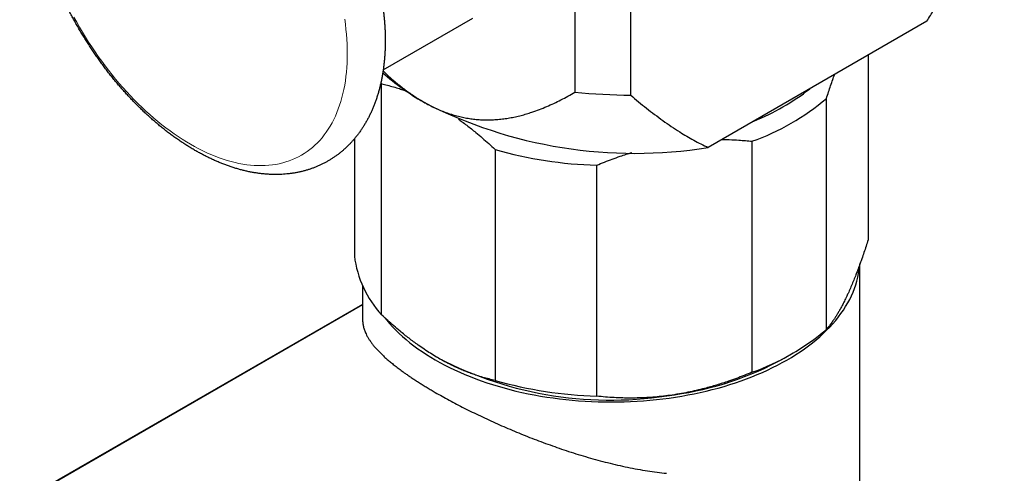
# Model space of a CAD drawing. Header units: millimetres. Extents: x 8 to 1136, y 12 to 650.
# Tile 37 of 49: x 991 to 1049, y 207 to 233. Entities that reach past the tile are written whole.
import ezdxf

# ---------------------------------------------------------------- set-up
doc = ezdxf.new("R2010")
doc.units = ezdxf.units.MM

msp = doc.modelspace()

# ---------------------------------------------------------------- linework, layer by layer
at = {"color": 7, "linetype": 'Continuous', "lineweight": 30}
for p, q in [((1023.556, 258.605), (1023.556, 228.845)), ((1026.814, 228.676), (1026.814, 258.436)), ((1012.384, 230.156), (1017.608, 233.172)), ((1044.079, 232.986), (1031.332, 225.627)), ((1040.659, 231.012), (1040.659, 220.236)), ((1012.243, 229.387), (1012.288, 229.335)), ((1012.288, 215.862), (1012.288, 229.335)), ((1038.227, 215.014), (1038.227, 228.487)), ((1010.704, 226.131), (1010.704, 219.285)), ((1033.884, 225.984), (1033.884, 212.511)), ((1018.906, 225.508), (1018.906, 212.035)), ((1024.834, 211.115), (1024.834, 224.588)), ((1040.182, 205.267), (1040.182, 218.829)), ((1011.182, 217.544), (1011.182, 215.561)), ((1011.182, 216.471), (803.986, 97.051)), ((1035.759, 213.332), (1036.29, 213.639))]:
    msp.add_line(p, q, dxfattribs=at)
at = {"color": 252, "linetype": 'Continuous', "lineweight": 0}
msp.add_line((1011.182, 216.435), (804.106, 97.083), dxfattribs=at)
at = {"color": 252, "linetype": 'Continuous', "lineweight": 0, "flags": 128}
msp.add_lwpolyline([(994.351, 233.228), (994.514, 232.931), (994.681, 232.637), (994.852, 232.345), (995.028, 232.056), (995.208, 231.77), (995.392, 231.487), (995.58, 231.207), (995.772, 230.931), (995.967, 230.658), (996.166, 230.39), (996.369, 230.126), (996.575, 229.866), (996.783, 229.61), (996.995, 229.359), (997.21, 229.113), (997.427, 228.872), (997.647, 228.635), (997.87, 228.405), (998.094, 228.179), (998.321, 227.96), (998.549, 227.746), (998.78, 227.538), (999.012, 227.336), (999.245, 227.14), (999.48, 226.95), (999.716, 226.767), (999.953, 226.591), (1000.191, 226.421), (1000.429, 226.258), (1000.668, 226.102), (1000.907, 225.953), (1001.146, 225.812), (1001.386, 225.677), (1001.625, 225.55), (1001.864, 225.43), (1002.102, 225.318), (1002.34, 225.213), (1002.577, 225.116), (1002.813, 225.027), (1003.047, 224.945), (1003.281, 224.871), (1003.513, 224.805), (1003.743, 224.747), (1003.972, 224.697), (1004.199, 224.655), (1004.423, 224.621), (1004.646, 224.595), (1004.865, 224.578), (1005.083, 224.568), (1005.298, 224.566), (1005.509, 224.573), (1005.718, 224.587), (1005.924, 224.61), (1006.126, 224.64), (1006.325, 224.679), (1006.521, 224.726), (1006.713, 224.78), (1006.901, 224.843), (1007.085, 224.913), (1007.265, 224.992), (1007.44, 225.078), (1007.612, 225.172), (1007.779, 225.273), (1007.941, 225.383), (1008.099, 225.499), (1008.252, 225.623), (1008.401, 225.755), (1008.544, 225.894), (1008.682, 226.04), (1008.815, 226.193), (1008.943, 226.353), (1009.065, 226.52), (1009.182, 226.693), (1009.293, 226.874), (1009.399, 227.06), (1009.5, 227.254), (1009.594, 227.453), (1009.683, 227.659), (1009.766, 227.87), (1009.843, 228.087), (1009.914, 228.31), (1009.978, 228.539), (1010.037, 228.773), (1010.09, 229.012), (1010.137, 229.256), (1010.177, 229.505), (1010.212, 229.759), (1010.24, 230.017), (1010.262, 230.28), (1010.278, 230.547), (1010.287, 230.817), (1010.29, 231.092), (1010.287, 231.37), (1010.278, 231.652), (1010.262, 231.937), (1010.24, 232.225), (1010.212, 232.515), (1010.177, 232.809), (1010.137, 233.104)], dxfattribs=at)
at = {"color": 7, "linetype": 'Continuous', "lineweight": 30, "flags": 128}
msp.add_lwpolyline([(1012.484, 215.681), (1012.589, 215.551), (1012.757, 215.354), (1012.933, 215.16), (1013.118, 214.969), (1013.312, 214.78), (1013.515, 214.595), (1013.725, 214.413), (1013.944, 214.233), (1014.171, 214.058), (1014.406, 213.886), (1014.648, 213.717), (1014.898, 213.552), (1015.156, 213.391), (1015.42, 213.234), (1015.692, 213.081), (1015.971, 212.932), (1016.256, 212.787), (1016.547, 212.647), (1016.845, 212.511), (1017.149, 212.38), (1017.459, 212.254), (1017.775, 212.132), (1018.095, 212.015), (1018.422, 211.902), (1018.753, 211.795), (1019.088, 211.693), (1019.429, 211.596), (1019.773, 211.504), (1020.122, 211.417), (1020.474, 211.336), (1020.83, 211.26), (1021.19, 211.189), (1021.552, 211.124), (1021.917, 211.065), (1022.285, 211.01), (1022.655, 210.962), (1023.028, 210.919), (1023.402, 210.882), (1023.777, 210.85), (1024.154, 210.824), (1024.532, 210.804), (1024.911, 210.789), (1025.29, 210.781), (1025.67, 210.778), (1026.05, 210.78), (1026.429, 210.789), (1026.808, 210.803), (1027.186, 210.823), (1027.563, 210.848), (1027.938, 210.88), (1028.313, 210.917), (1028.685, 210.959), (1029.055, 211.007), (1029.423, 211.061), (1029.789, 211.12), (1030.151, 211.185), (1030.511, 211.255), (1030.867, 211.331), (1031.22, 211.412), (1031.569, 211.499), (1031.913, 211.59), (1032.254, 211.687), (1032.59, 211.789), (1032.922, 211.896), (1033.248, 212.008), (1033.569, 212.124), (1033.885, 212.246), (1034.195, 212.372), (1034.499, 212.503), (1034.798, 212.639), (1035.09, 212.779), (1035.375, 212.923), (1035.654, 213.072), (1035.926, 213.225), (1036.191, 213.381), (1036.449, 213.542), (1036.7, 213.707), (1036.943, 213.875), (1037.178, 214.047), (1037.405, 214.223), (1037.625, 214.402), (1037.836, 214.584), (1038.039, 214.769), (1038.233, 214.957), (1038.419, 215.148), (1038.596, 215.342), (1038.764, 215.539), (1038.923, 215.737), (1039.073, 215.939), (1039.214, 216.142), (1039.346, 216.348), (1039.468, 216.555), (1039.581, 216.764), (1039.684, 216.975), (1039.778, 217.188), (1039.862, 217.401), (1039.937, 217.616), (1040.001, 217.832), (1040.056, 218.049), (1040.101, 218.267), (1040.136, 218.485), (1040.161, 218.703), (1040.168, 218.784)], dxfattribs=at)
at = {"color": 7, "linetype": 'Continuous', "lineweight": 30}
for centre, radius, start, end in [((1021.645, 240.424), 13.972, 228.33635, 240.31111), ((1027.09, 265.58), 36.905, 264.50505, 269.5711), ((1028.994, 239.593), 13.397, 291.91644, 308.07818), ((1027.049, 252.069), 26.787, 242.6068, 279.20027), ((1029.172, 239.177), 14.01, 289.65116, 310.26426), ((1025.537, 248.676), 24.098, 254.03034, 268.32829), ((1016.807, 220.031), 6.149, 186.96727, 222.68984), ((1029.172, 225.704), 14.01, 289.65116, 310.26426), ((1025.656, 232.75), 21.865, 242.60993, 279.74869), ((1026.823, 229.49), 18.464, 277.89397, 298.94696), ((1025.537, 235.203), 24.098, 254.03034, 268.32829)]:
    msp.add_arc(centre, radius, start, end, dxfattribs=at)
for points, knots in [([(993.109, 235.73), (993.128, 235.683), (993.18, 235.547), (993.271, 235.324), (993.381, 235.06), (993.495, 234.797), (993.613, 234.535), (993.734, 234.274), (993.859, 234.014), (993.988, 233.755), (994.119, 233.498), (994.254, 233.242), (994.392, 232.988), (994.534, 232.735), (994.679, 232.484), (994.826, 232.235), (994.977, 231.988), (995.131, 231.743), (995.288, 231.5), (995.447, 231.259), (995.61, 231.021), (995.775, 230.785), (995.943, 230.552), (996.113, 230.321), (996.286, 230.093), (996.462, 229.868), (996.64, 229.646), (996.82, 229.427), (997.003, 229.211), (997.188, 228.998), (997.375, 228.789), (997.564, 228.583), (997.755, 228.38), (997.948, 228.181), (998.143, 227.985), (998.34, 227.794), (998.538, 227.606), (998.738, 227.422), (998.94, 227.242), (999.143, 227.066), (999.348, 226.894), (999.554, 226.727), (999.762, 226.563), (999.971, 226.404), (1000.181, 226.25), (1000.392, 226.1), (1000.604, 225.955), (1000.817, 225.815), (1001.031, 225.679), (1001.245, 225.548), (1001.46, 225.423), (1001.676, 225.302), (1001.893, 225.186), (1002.11, 225.076), (1002.327, 224.971), (1002.544, 224.871), (1002.762, 224.776), (1002.98, 224.687), (1003.197, 224.604), (1003.414, 224.526), (1003.631, 224.454), (1003.848, 224.388), (1004.064, 224.327), (1004.279, 224.272), (1004.493, 224.223), (1004.707, 224.18), (1004.919, 224.143), (1005.13, 224.112), (1005.34, 224.087), (1005.549, 224.067), (1005.755, 224.054), (1005.961, 224.046), (1006.164, 224.045), (1006.365, 224.049), (1006.565, 224.06), (1006.762, 224.076), (1006.957, 224.097), (1007.149, 224.125), (1007.34, 224.158), (1007.528, 224.197), (1007.713, 224.242), (1007.895, 224.292), (1008.075, 224.347), (1008.253, 224.408), (1008.427, 224.475), (1008.599, 224.546), (1008.767, 224.624), (1008.933, 224.706), (1009.096, 224.793), (1009.255, 224.886), (1009.412, 224.984), (1009.565, 225.087), (1009.715, 225.195), (1009.862, 225.308), (1010.005, 225.426), (1010.145, 225.549), (1010.282, 225.677), (1010.415, 225.809), (1010.545, 225.947), (1010.671, 226.089), (1010.793, 226.237), (1010.912, 226.388), (1011.026, 226.545), (1011.137, 226.706), (1011.244, 226.872), (1011.347, 227.043), (1011.446, 227.218), (1011.541, 227.397), (1011.632, 227.581), (1011.719, 227.769), (1011.801, 227.961), (1011.879, 228.158), (1011.952, 228.358), (1012.021, 228.562), (1012.086, 228.771), (1012.146, 228.983), (1012.201, 229.198), (1012.252, 229.417), (1012.298, 229.639), (1012.339, 229.865), (1012.376, 230.094), (1012.408, 230.325), (1012.435, 230.56), (1012.458, 230.797), (1012.476, 231.036), (1012.489, 231.279), (1012.498, 231.523), (1012.502, 231.77), (1012.501, 232.018), (1012.496, 232.269), (1012.486, 232.522), (1012.471, 232.776), (1012.452, 233.032), (1012.428, 233.289), (1012.4, 233.548), (1012.367, 233.808), (1012.33, 234.069), (1012.289, 234.331), (1012.243, 234.594), (1012.193, 234.858), (1012.138, 235.123), (1012.08, 235.388), (1012.017, 235.654), (1011.95, 235.92), (1011.878, 236.187), (1011.803, 236.453), (1011.723, 236.72), (1011.64, 236.987), (1011.552, 237.254), (1011.461, 237.521), (1011.366, 237.787), (1011.267, 238.053), (1011.164, 238.318), (1011.057, 238.583), (1010.947, 238.846), (1010.832, 239.11), (1010.715, 239.372), (1010.594, 239.633), (1010.469, 239.893), (1010.341, 240.152), (1010.209, 240.409), (1010.074, 240.665), (1009.936, 240.919), (1009.795, 241.172), (1009.65, 241.423), (1009.502, 241.672), (1009.352, 241.919), (1009.198, 242.164), (1009.041, 242.407), (1008.882, 242.648), (1008.719, 242.886), (1008.554, 243.122), (1008.386, 243.356), (1008.216, 243.586), (1008.043, 243.814), (1007.868, 244.039), (1007.69, 244.262), (1007.509, 244.481), (1007.327, 244.697), (1007.142, 244.91), (1006.955, 245.119), (1006.766, 245.326), (1006.575, 245.528), (1006.382, 245.727), (1006.187, 245.923), (1005.99, 246.115), (1005.792, 246.303), (1005.592, 246.487), (1005.39, 246.667), (1005.187, 246.843), (1004.982, 247.015), (1004.776, 247.183), (1004.568, 247.346), (1004.36, 247.505), (1004.15, 247.66), (1003.939, 247.809), (1003.727, 247.955), (1003.514, 248.095), (1003.3, 248.231), (1003.085, 248.362), (1002.87, 248.488), (1002.654, 248.609), (1002.438, 248.725), (1002.221, 248.835), (1002.004, 248.941), (1001.786, 249.04), (1001.569, 249.135), (1001.351, 249.224), (1001.134, 249.308), (1000.916, 249.386), (1000.699, 249.458), (1000.483, 249.524), (1000.267, 249.585), (1000.052, 249.64), (999.837, 249.689), (999.624, 249.733), (999.411, 249.77), (999.2, 249.801), (998.99, 249.827), (998.782, 249.846), (998.575, 249.86), (998.37, 249.867), (998.166, 249.869), (997.965, 249.865), (997.765, 249.855), (997.568, 249.839), (997.373, 249.817), (997.18, 249.79), (996.99, 249.757), (996.802, 249.718), (996.617, 249.673), (996.434, 249.623), (996.254, 249.568), (996.077, 249.507), (995.902, 249.441), (995.731, 249.369), (995.562, 249.292), (995.396, 249.21), (995.233, 249.123), (995.074, 249.03), (994.917, 248.932), (994.764, 248.83), (994.614, 248.722), (994.467, 248.609), (994.323, 248.491), (994.183, 248.368), (994.046, 248.241), (993.913, 248.108), (993.783, 247.971), (993.657, 247.828), (993.535, 247.681), (993.416, 247.53), (993.301, 247.373), (993.19, 247.212), (993.083, 247.046), (992.98, 246.876), (992.881, 246.701), (992.786, 246.522), (992.695, 246.338), (992.608, 246.15), (992.526, 245.958), (992.448, 245.762), (992.374, 245.561), (992.305, 245.357), (992.241, 245.149), (992.181, 244.937), (992.125, 244.722), (992.074, 244.503), (992.028, 244.28), (991.987, 244.055), (991.95, 243.826), (991.917, 243.595), (991.89, 243.361), (991.867, 243.124), (991.849, 242.884), (991.836, 242.642), (991.827, 242.397), (991.823, 242.151), (991.824, 241.902), (991.829, 241.652), (991.839, 241.399), (991.853, 241.145), (991.872, 240.889), (991.896, 240.632), (991.924, 240.373), (991.956, 240.113), (991.993, 239.852), (992.035, 239.59), (992.08, 239.327), (992.13, 239.063), (992.185, 238.798), (992.243, 238.533), (992.306, 238.267), (992.373, 238.001), (992.444, 237.734), (992.52, 237.468), (992.599, 237.201), (992.682, 236.934), (992.77, 236.667), (992.861, 236.4), (992.956, 236.134), (993.04, 235.911), (993.091, 235.776), (993.109, 235.73)], [0, 0, 0, 0, 0.0017988, 0.005178, 0.0085562, 0.0119335, 0.0153099, 0.0186856, 0.0220606, 0.025435, 0.028809, 0.0321826, 0.035556, 0.0389292, 0.0423023, 0.0456755, 0.0490487, 0.0524222, 0.055796, 0.0591701, 0.0625448, 0.0659201, 0.069296, 0.0726728, 0.0760505, 0.0794292, 0.0828089, 0.0861899, 0.0895721, 0.0929557, 0.0963407, 0.0997273, 0.1031155, 0.1065055, 0.1098972, 0.1132908, 0.1166862, 0.1200837, 0.1234831, 0.1268846, 0.1302882, 0.1336938, 0.1371015, 0.1405112, 0.1439228, 0.1473364, 0.1507518, 0.1541688, 0.1575873, 0.1610071, 0.164428, 0.1678496, 0.1712716, 0.1746934, 0.1781147, 0.1815349, 0.1849533, 0.1883693, 0.1917823, 0.1951915, 0.1985959, 0.2019949, 0.2053873, 0.2087725, 0.2121493, 0.2155169, 0.2188743, 0.2222206, 0.2255551, 0.2288768, 0.2321853, 0.2354798, 0.2387601, 0.2420256, 0.2452764, 0.2485123, 0.2517335, 0.2549403, 0.258133, 0.2613124, 0.264479, 0.2676337, 0.2707775, 0.2739115, 0.2770366, 0.2801542, 0.2832656, 0.2863721, 0.289475, 0.2925758, 0.2956758, 0.2987761, 0.3018781, 0.3049831, 0.3080926, 0.3112078, 0.3143301, 0.3174607, 0.3206006, 0.3237509, 0.3269127, 0.3300866, 0.3332734, 0.3364737, 0.339688, 0.3429165, 0.3461593, 0.3494166, 0.3526882, 0.3559737, 0.3592729, 0.3625852, 0.3659101, 0.3692467, 0.3725943, 0.3759521, 0.3793192, 0.3826948, 0.3860778, 0.3894675, 0.3928629, 0.3962632, 0.3996676, 0.4030754, 0.4064858, 0.4098982, 0.4133121, 0.4167268, 0.4201419, 0.423557, 0.4269715, 0.4303853, 0.4337981, 0.4372097, 0.4406198, 0.4440283, 0.4474352, 0.4508404, 0.4542437, 0.4576453, 0.4610449, 0.4644427, 0.4678386, 0.4712327, 0.4746251, 0.4780157, 0.4814046, 0.484792, 0.4881777, 0.491562, 0.494945, 0.4983266, 0.501707, 0.5050863, 0.5084645, 0.5118418, 0.5152182, 0.5185939, 0.5219689, 0.5253434, 0.5287174, 0.532091, 0.5354644, 0.5388376, 0.5422107, 0.5455838, 0.5489571, 0.5523306, 0.5557043, 0.5590785, 0.5624532, 0.5658284, 0.5692044, 0.5725811, 0.5759588, 0.5793374, 0.5827171, 0.586098, 0.5894802, 0.5928638, 0.5962488, 0.5996353, 0.6030235, 0.6064134, 0.6098051, 0.6131986, 0.616594, 0.6199914, 0.6233908, 0.6267922, 0.6301957, 0.6336013, 0.6370089, 0.6404185, 0.6438302, 0.6472437, 0.650659, 0.654076, 0.6574945, 0.6609142, 0.6643351, 0.6677566, 0.6711786, 0.6746005, 0.6780218, 0.681442, 0.6848605, 0.6882766, 0.6916897, 0.6950989, 0.6985035, 0.7019026, 0.7052953, 0.7086807, 0.7120577, 0.7154256, 0.7187833, 0.7221299, 0.7254647, 0.7287868, 0.7320956, 0.7353906, 0.7386712, 0.7419371, 0.7451883, 0.7484246, 0.7516462, 0.7548534, 0.7580465, 0.7612262, 0.7643932, 0.7675482, 0.7706923, 0.7738265, 0.7769518, 0.7800697, 0.7831812, 0.7862878, 0.7893908, 0.7924916, 0.7955917, 0.7986919, 0.8017938, 0.8048988, 0.8080081, 0.8111232, 0.8142452, 0.8173755, 0.8205152, 0.8236652, 0.8268266, 0.8300002, 0.8331867, 0.8363866, 0.8396005, 0.8428286, 0.8460711, 0.849328, 0.8525991, 0.8558843, 0.8591832, 0.8624951, 0.8658196, 0.8691559, 0.8725033, 0.8758608, 0.8792277, 0.882603, 0.8859859, 0.8893754, 0.8927706, 0.8961708, 0.8995751, 0.9029828, 0.9063932, 0.9098055, 0.9132193, 0.9166341, 0.9200492, 0.9234643, 0.9268788, 0.9302927, 0.9337055, 0.937117, 0.9405272, 0.9439358, 0.9473428, 0.950748, 0.9541514, 0.9575529, 0.9609526, 0.9643504, 0.9677464, 0.9711406, 0.974533, 0.9779237, 0.9813126, 0.9847, 0.9880858, 0.9914702, 0.9948531, 0.9982348, 1, 1, 1, 1]), ([(1044.079, 232.986), (1044.216, 233.208), (1044.489, 233.652), (1044.89, 234.324), (1045.283, 235.001), (1045.67, 235.682), (1046.051, 236.367), (1046.426, 237.053), (1046.795, 237.741), (1047.202, 238.511), (1047.646, 239.367), (1048.125, 240.308), (1048.44, 240.937), (1048.597, 241.251)], [0, 0, 0, 0, 0.082926, 0.165869, 0.248818, 0.331752, 0.414948, 0.498143, 0.580725, 0.663306, 0.775535, 0.887769, 1, 1, 1, 1]), ([(1012.374, 230.086), (1012.481, 229.985), (1012.705, 229.775), (1013.023, 229.498), (1013.325, 229.25), (1013.6, 229.035), (1013.878, 228.83), (1014.159, 228.637), (1014.441, 228.453), (1014.63, 228.342), (1014.724, 228.286)], [0, 0, 0, 0, 0.141323, 0.294423, 0.41125, 0.528114, 0.644936, 0.763277, 0.881662, 1, 1, 1, 1]), ([(1038.227, 228.487), (1038.268, 228.612), (1038.349, 228.864), (1038.471, 229.23), (1038.584, 229.558), (1038.661, 229.774), (1038.696, 229.87), (1038.7, 229.881)], [0, 0, 0, 0, 0.26004, 0.520123, 0.780152, 0.976082, 1, 1, 1, 1]), ([(1012.288, 229.335), (1012.402, 229.309), (1012.63, 229.257), (1012.976, 229.164), (1013.295, 229.066), (1013.546, 228.982), (1013.68, 228.933), (1013.726, 228.915)], [0, 0, 0, 0, 0.241219, 0.482481, 0.723689, 0.905506, 1, 1, 1, 1]), ([(1014.724, 228.286), (1014.842, 228.22), (1015.077, 228.088), (1015.429, 227.916), (1015.774, 227.766), (1016.11, 227.638), (1016.439, 227.53), (1016.764, 227.44), (1017.088, 227.367), (1017.41, 227.309), (1017.731, 227.268), (1018.048, 227.242), (1018.377, 227.231), (1018.718, 227.235), (1019.07, 227.257), (1019.415, 227.294), (1019.756, 227.347), (1020.092, 227.413), (1020.421, 227.492), (1020.742, 227.582), (1021.1, 227.695), (1021.492, 227.836), (1021.918, 228.009), (1022.337, 228.197), (1022.75, 228.4), (1023.157, 228.616), (1023.423, 228.768), (1023.556, 228.845)], [0, 0, 0, 0, 0.034042, 0.068106, 0.10215, 0.134526, 0.166931, 0.199341, 0.231723, 0.264929, 0.298157, 0.33139, 0.364603, 0.403395, 0.442207, 0.481024, 0.519824, 0.558959, 0.598096, 0.63647, 0.674844, 0.728827, 0.782818, 0.836803, 0.8912, 0.945601, 1, 1, 1, 1]), ([(1026.814, 228.676), (1026.966, 228.547), (1027.271, 228.289), (1027.736, 227.913), (1028.207, 227.548), (1028.687, 227.193), (1029.175, 226.853), (1029.638, 226.55), (1030.075, 226.282), (1030.485, 226.049), (1030.903, 225.828), (1031.189, 225.694), (1031.332, 225.627)], [0, 0, 0, 0, 0.108825, 0.217652, 0.326475, 0.435475, 0.544481, 0.653477, 0.740045, 0.826612, 0.913307, 1, 1, 1, 1]), ([(1016.774, 227.273), (1016.842, 227.225), (1017.001, 227.111), (1017.251, 226.923), (1017.522, 226.711), (1017.827, 226.464), (1018.166, 226.178), (1018.538, 225.85), (1018.784, 225.622), (1018.906, 225.508)], [0, 0, 0, 0, 0.093423, 0.220807, 0.346293, 0.47178, 0.647834, 0.823936, 1, 1, 1, 1]), ([(1032.134, 226.09), (1032.276, 226.088), (1032.608, 226.083), (1033.065, 226.057), (1033.506, 226.023), (1033.758, 225.997), (1033.884, 225.984)], [0, 0, 0, 0, 0.240906, 0.562798, 0.781398, 1, 1, 1, 1]), ([(1024.834, 224.588), (1024.984, 224.65), (1025.285, 224.774), (1025.741, 224.947), (1026.163, 225.098), (1026.543, 225.225), (1026.77, 225.295), (1026.881, 225.329)], [0, 0, 0, 0, 0.223711, 0.44746, 0.671162, 0.83972, 1, 1, 1, 1]), ([(1040.659, 220.236), (1040.618, 220.111), (1040.538, 219.86), (1040.415, 219.493), (1040.302, 219.165), (1040.198, 218.873), (1040.104, 218.616), (1040.011, 218.367), (1039.905, 218.093), (1039.786, 217.798), (1039.656, 217.487), (1039.541, 217.226), (1039.47, 217.072), (1039.443, 217.013)], [0, 0, 0, 0, 0.102608, 0.205234, 0.307838, 0.38515, 0.462461, 0.539121, 0.615779, 0.7218, 0.827851, 0.93387, 1, 1, 1, 1]), ([(1039.443, 217.013), (1039.398, 216.917), (1039.308, 216.727), (1039.172, 216.46), (1039.049, 216.23), (1038.936, 216.032), (1038.836, 215.863), (1038.736, 215.703), (1038.624, 215.533), (1038.499, 215.356), (1038.362, 215.175), (1038.272, 215.068), (1038.227, 215.014)], [0, 0, 0, 0, 0.109491, 0.219018, 0.32851, 0.411237, 0.493965, 0.57546, 0.656956, 0.771291, 0.885658, 1, 1, 1, 1]), ([(1015.597, 213.336), (1015.562, 213.357), (1015.407, 213.447), (1015.134, 213.614), (1014.777, 213.846), (1014.451, 214.072), (1014.154, 214.288), (1013.889, 214.489), (1013.626, 214.695), (1013.331, 214.936), (1013.003, 215.214), (1012.644, 215.531), (1012.407, 215.752), (1012.288, 215.862)], [0, 0, 0, 0, 0.031669, 0.1378, 0.243966, 0.3501, 0.430249, 0.510399, 0.589434, 0.668469, 0.778968, 0.889495, 1, 1, 1, 1]), ([(1011.184, 215.561), (1011.184, 215.519), (1011.184, 215.41), (1011.211, 215.232), (1011.264, 215.026), (1011.335, 214.839), (1011.415, 214.672), (1011.497, 214.524), (1011.591, 214.376), (1011.696, 214.227), (1011.812, 214.078), (1011.94, 213.926), (1012.08, 213.773), (1012.233, 213.617), (1012.396, 213.46), (1012.573, 213.3), (1012.762, 213.137), (1012.968, 212.969), (1013.189, 212.796), (1013.426, 212.619), (1013.654, 212.456), (1013.87, 212.306), (1014.07, 212.171), (1014.278, 212.034), (1014.492, 211.896), (1014.714, 211.758), (1014.943, 211.618), (1015.178, 211.477), (1015.468, 211.308), (1015.817, 211.109), (1016.231, 210.881), (1016.661, 210.653), (1017.107, 210.423), (1017.57, 210.192), (1018.048, 209.96), (1018.539, 209.73), (1019.033, 209.506), (1019.531, 209.287), (1020.029, 209.075), (1020.536, 208.867), (1021.053, 208.662), (1021.578, 208.462), (1022.111, 208.266), (1022.65, 208.077), (1023.199, 207.893), (1023.758, 207.716), (1024.326, 207.545), (1024.897, 207.385), (1025.472, 207.234), (1026.051, 207.095), (1026.634, 206.968), (1027.217, 206.854), (1027.788, 206.758), (1028.348, 206.676), (1028.711, 206.636), (1028.893, 206.615)], [0, 0, 0, 0, 0.014707, 0.038382, 0.062154, 0.085927, 0.102359, 0.118792, 0.135259, 0.151351, 0.167477, 0.183604, 0.199818, 0.216031, 0.232162, 0.248292, 0.264842, 0.281392, 0.298516, 0.315702, 0.332908, 0.345716, 0.358546, 0.371376, 0.38428, 0.397183, 0.410162, 0.42314, 0.436143, 0.456957, 0.477812, 0.498785, 0.519799, 0.541266, 0.562775, 0.584408, 0.606081, 0.626895, 0.647743, 0.668693, 0.689676, 0.711028, 0.732412, 0.753894, 0.775407, 0.797684, 0.819994, 0.842404, 0.864846, 0.88766, 0.910507, 0.933456, 0.95644, 0.978205, 1, 1, 1, 1]), ([(1018.906, 212.035), (1018.789, 212.062), (1018.553, 212.115), (1018.197, 212.212), (1017.867, 212.314), (1017.565, 212.417), (1017.292, 212.519), (1017.018, 212.628), (1016.709, 212.762), (1016.363, 212.924), (1015.981, 213.119), (1015.725, 213.264), (1015.597, 213.336)], [0, 0, 0, 0, 0.109671, 0.219364, 0.329029, 0.411722, 0.494415, 0.576303, 0.658191, 0.772115, 0.886078, 1, 1, 1, 1]), ([(1033.884, 212.511), (1033.733, 212.449), (1033.432, 212.325), (1032.976, 212.151), (1032.555, 212.001), (1032.169, 211.873), (1031.82, 211.763), (1031.471, 211.661), (1031.077, 211.554), (1030.637, 211.445), (1030.15, 211.34), (1029.724, 211.259), (1029.46, 211.217), (1029.359, 211.201)], [0, 0, 0, 0, 0.102608, 0.205234, 0.307838, 0.38515, 0.462461, 0.539121, 0.615779, 0.7218, 0.827851, 0.93387, 1, 1, 1, 1]), ([(1029.359, 211.201), (1029.191, 211.176), (1028.855, 211.127), (1028.352, 211.074), (1027.891, 211.038), (1027.472, 211.017), (1027.098, 211.006), (1026.727, 211.004), (1026.31, 211.01), (1025.846, 211.029), (1025.337, 211.064), (1025.001, 211.098), (1024.834, 211.115)], [0, 0, 0, 0, 0.109491, 0.219018, 0.32851, 0.411237, 0.493965, 0.57546, 0.656956, 0.771291, 0.885658, 1, 1, 1, 1])]:
    msp.add_open_spline(points, degree=3, knots=knots, dxfattribs=at)

doc.saveas('drawing.dxf')
